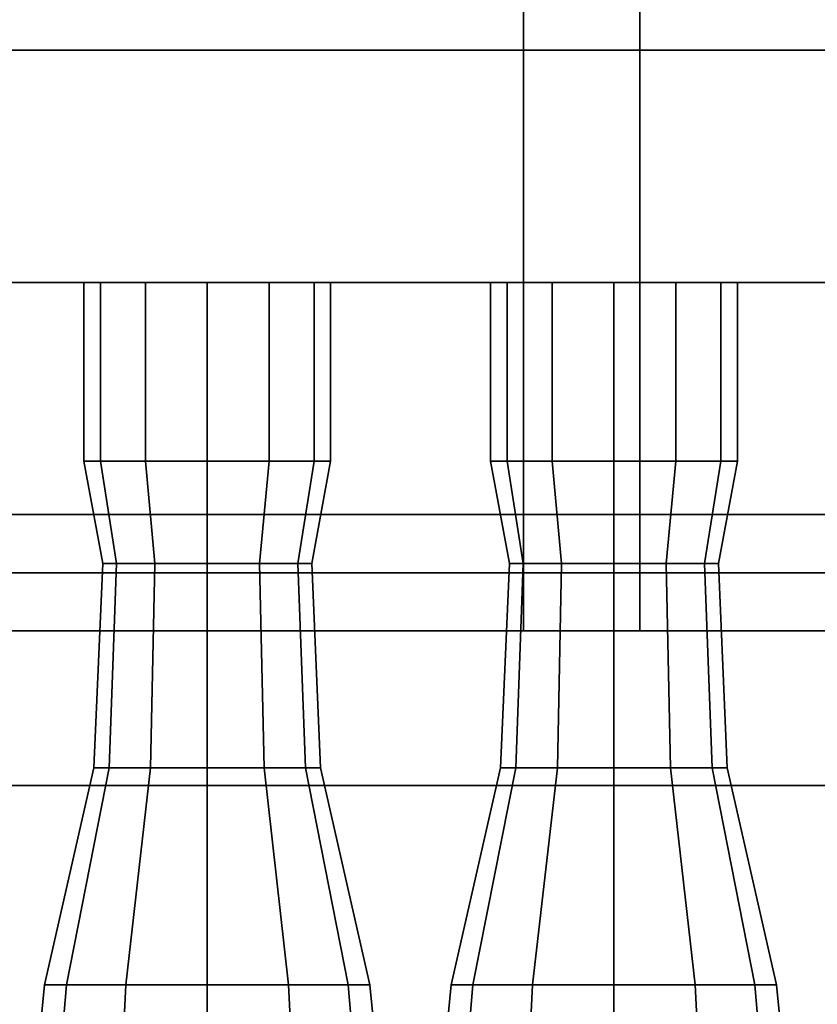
# Model space of a CAD drawing. Header units: metres. Extents: x 1.5 to 35.5, y 0 to 14.7.
# Tile 49 of 60: x 23.043 to 23.455, y 1.307 to 1.816. Entities that reach past the tile are written whole.
import ezdxf

# ---------------------------------------------------------------- set-up
doc = ezdxf.new("R2010")
doc.units = ezdxf.units.M
for name, color, linetype in [('FRAME', 8, 'Continuous'), ('GLASS', 5, 'Continuous'), ('PLASTER', 8, 'Continuous'), ('STUCCO', 8, 'Continuous')]:
    doc.layers.add(name, color=color, linetype=linetype)

msp = doc.modelspace()

# ---------------------------------------------------------------- linework, layer by layer
at = {"layer": 'FRAME'}
for points in [[(23.3633, 1.5), (23.3033, 1.5), (23.3033, 4), (23.3633, 4)], [(23.3033, 1.5), (23.3633, 1.5), (23.3633, 4), (23.3033, 4)], [(23.3633, 1.5), (23.3033, 1.5), (23.3033, 4), (23.3633, 4)], [(23.3033, 1.5), (23.3633, 1.5), (23.3633, 4), (23.3033, 4)], [(24.0333, 1.5), (22.6333, 1.5), (22.6333, 1.56), (24.0333, 1.56)], [(22.6333, 1.5), (24.0333, 1.5), (24.0333, 1.56), (22.6333, 1.56)], [(24.0333, 1.5), (22.6333, 1.5), (22.6333, 1.56), (24.0333, 1.56)], [(22.6333, 1.5), (24.0333, 1.5), (24.0333, 1.56), (22.6333, 1.56)]]:
    msp.add_lwpolyline(points, close=True, dxfattribs=at)
at = {"layer": 'GLASS'}
for points in [[(24.0033, 1.53), (22.6633, 1.53), (22.6633, 3.97), (24.0033, 3.97)], [(22.6633, 1.53), (24.0033, 1.53), (24.0033, 3.97), (22.6633, 3.97)], [(24.0033, 1.53), (22.6633, 1.53), (22.6633, 3.97), (24.0033, 3.97)], [(22.6633, 1.53), (24.0033, 1.53), (24.0033, 3.97), (22.6633, 3.97)]]:
    msp.add_lwpolyline(points, close=True, dxfattribs=at)
at = {"layer": 'PLASTER'}
for points in [[(24.0333, 0.9), (22.6333, 0.9), (22.6333, 1.5), (24.0333, 1.5)], [(22.6333, 0.9), (24.0333, 0.9), (24.0333, 1.5), (22.6333, 1.5)], [(24.0333, 0.9), (22.6333, 0.9), (22.6333, 1.5), (24.0333, 1.5)], [(22.6333, 0.9), (24.0333, 0.9), (24.0333, 1.5), (22.6333, 1.5)]]:
    msp.add_lwpolyline(points, close=True, dxfattribs=at)
at = {"layer": 'STUCCO'}
for points in [[(25.9, 1.68), (20, 1.68), (20, 1.8), (25.9, 1.8)], [(20, 1.68), (25.9, 1.68), (25.9, 1.8), (20, 1.8)], [(23.0848, 1.5876), (23.0763, 1.5876), (23.0763, 1.68), (23.0848, 1.68)], [(23.0763, 1.5876), (23.0848, 1.5876), (23.0848, 1.68), (23.0763, 1.68)], [(23.1081, 1.5876), (23.0848, 1.5876), (23.0848, 1.68), (23.1081, 1.68)], [(23.0848, 1.5876), (23.1081, 1.5876), (23.1081, 1.68), (23.0848, 1.68)], [(23.14, 1.5876), (23.1081, 1.5876), (23.1081, 1.68), (23.14, 1.68)], [(23.1081, 1.5876), (23.14, 1.5876), (23.14, 1.68), (23.1081, 1.68)], [(23.1719, 1.5876), (23.14, 1.5876), (23.14, 1.68), (23.1719, 1.68)], [(23.14, 1.5876), (23.1719, 1.5876), (23.1719, 1.68), (23.14, 1.68)], [(23.1952, 1.5876), (23.1719, 1.5876), (23.1719, 1.68), (23.1952, 1.68)], [(23.1719, 1.5876), (23.1952, 1.5876), (23.1952, 1.68), (23.1719, 1.68)], [(23.2037, 1.5876), (23.1952, 1.5876), (23.1952, 1.68), (23.2037, 1.68)], [(23.1952, 1.5876), (23.2037, 1.5876), (23.2037, 1.68), (23.1952, 1.68)], [(23.2948, 1.5876), (23.2862, 1.5876), (23.2862, 1.68), (23.2948, 1.68)], [(23.2862, 1.5876), (23.2948, 1.5876), (23.2948, 1.68), (23.2862, 1.68)], [(23.3181, 1.5876), (23.2948, 1.5876), (23.2948, 1.68), (23.3181, 1.68)], [(23.2948, 1.5876), (23.3181, 1.5876), (23.3181, 1.68), (23.2948, 1.68)], [(23.35, 1.5876), (23.3181, 1.5876), (23.3181, 1.68), (23.35, 1.68)], [(23.3181, 1.5876), (23.35, 1.5876), (23.35, 1.68), (23.3181, 1.68)], [(23.3819, 1.5876), (23.35, 1.5876), (23.35, 1.68), (23.3819, 1.68)], [(23.35, 1.5876), (23.3819, 1.5876), (23.3819, 1.68), (23.35, 1.68)], [(23.4052, 1.5876), (23.3819, 1.5876), (23.3819, 1.68), (23.4052, 1.68)], [(23.3819, 1.5876), (23.4052, 1.5876), (23.4052, 1.68), (23.3819, 1.68)], [(23.4138, 1.5876), (23.4052, 1.5876), (23.4052, 1.68), (23.4138, 1.68)], [(23.4052, 1.5876), (23.4138, 1.5876), (23.4138, 1.68), (23.4052, 1.68)], [(23.0932, 1.5348), (23.086, 1.5348), (23.0763, 1.5876), (23.0848, 1.5876)], [(23.086, 1.5348), (23.0932, 1.5348), (23.0848, 1.5876), (23.0763, 1.5876)], [(23.113, 1.5348), (23.0932, 1.5348), (23.0848, 1.5876), (23.1081, 1.5876)], [(23.0932, 1.5348), (23.113, 1.5348), (23.1081, 1.5876), (23.0848, 1.5876)], [(23.14, 1.5348), (23.113, 1.5348), (23.1081, 1.5876), (23.14, 1.5876)], [(23.113, 1.5348), (23.14, 1.5348), (23.14, 1.5876), (23.1081, 1.5876)], [(23.167, 1.5348), (23.14, 1.5348), (23.14, 1.5876), (23.1719, 1.5876)], [(23.14, 1.5348), (23.167, 1.5348), (23.1719, 1.5876), (23.14, 1.5876)], [(23.1868, 1.5348), (23.167, 1.5348), (23.1719, 1.5876), (23.1952, 1.5876)], [(23.167, 1.5348), (23.1868, 1.5348), (23.1952, 1.5876), (23.1719, 1.5876)], [(23.194, 1.5348), (23.1868, 1.5348), (23.1952, 1.5876), (23.2037, 1.5876)], [(23.1868, 1.5348), (23.194, 1.5348), (23.2037, 1.5876), (23.1952, 1.5876)], [(23.3032, 1.5348), (23.296, 1.5348), (23.2862, 1.5876), (23.2948, 1.5876)], [(23.296, 1.5348), (23.3032, 1.5348), (23.2948, 1.5876), (23.2862, 1.5876)], [(23.323, 1.5348), (23.3032, 1.5348), (23.2948, 1.5876), (23.3181, 1.5876)], [(23.3032, 1.5348), (23.323, 1.5348), (23.3181, 1.5876), (23.2948, 1.5876)], [(23.35, 1.5348), (23.323, 1.5348), (23.3181, 1.5876), (23.35, 1.5876)], [(23.323, 1.5348), (23.35, 1.5348), (23.35, 1.5876), (23.3181, 1.5876)], [(23.377, 1.5348), (23.35, 1.5348), (23.35, 1.5876), (23.3819, 1.5876)], [(23.35, 1.5348), (23.377, 1.5348), (23.3819, 1.5876), (23.35, 1.5876)], [(23.3968, 1.5348), (23.377, 1.5348), (23.3819, 1.5876), (23.4052, 1.5876)], [(23.377, 1.5348), (23.3968, 1.5348), (23.4052, 1.5876), (23.3819, 1.5876)], [(23.404, 1.5348), (23.3968, 1.5348), (23.4052, 1.5876), (23.4138, 1.5876)], [(23.3968, 1.5348), (23.404, 1.5348), (23.4138, 1.5876), (23.4052, 1.5876)], [(23.0893, 1.4292), (23.0815, 1.4292), (23.086, 1.5348), (23.0932, 1.5348)], [(23.0815, 1.4292), (23.0893, 1.4292), (23.0932, 1.5348), (23.086, 1.5348)], [(23.1107, 1.4292), (23.0893, 1.4292), (23.0932, 1.5348), (23.113, 1.5348)], [(23.0893, 1.4292), (23.1107, 1.4292), (23.113, 1.5348), (23.0932, 1.5348)], [(23.14, 1.4292), (23.1107, 1.4292), (23.113, 1.5348), (23.14, 1.5348)], [(23.1107, 1.4292), (23.14, 1.4292), (23.14, 1.5348), (23.113, 1.5348)], [(23.1693, 1.4292), (23.14, 1.4292), (23.14, 1.5348), (23.167, 1.5348)], [(23.14, 1.4292), (23.1693, 1.4292), (23.167, 1.5348), (23.14, 1.5348)], [(23.1907, 1.4292), (23.1693, 1.4292), (23.167, 1.5348), (23.1868, 1.5348)], [(23.1693, 1.4292), (23.1907, 1.4292), (23.1868, 1.5348), (23.167, 1.5348)], [(23.1985, 1.4292), (23.1907, 1.4292), (23.1868, 1.5348), (23.194, 1.5348)], [(23.1907, 1.4292), (23.1985, 1.4292), (23.194, 1.5348), (23.1868, 1.5348)], [(23.2993, 1.4292), (23.2915, 1.4292), (23.296, 1.5348), (23.3032, 1.5348)], [(23.2915, 1.4292), (23.2993, 1.4292), (23.3032, 1.5348), (23.296, 1.5348)], [(23.3208, 1.4292), (23.2993, 1.4292), (23.3032, 1.5348), (23.323, 1.5348)], [(23.2993, 1.4292), (23.3208, 1.4292), (23.323, 1.5348), (23.3032, 1.5348)], [(23.35, 1.4292), (23.3208, 1.4292), (23.323, 1.5348), (23.35, 1.5348)], [(23.3208, 1.4292), (23.35, 1.4292), (23.35, 1.5348), (23.323, 1.5348)], [(23.3792, 1.4292), (23.35, 1.4292), (23.35, 1.5348), (23.377, 1.5348)], [(23.35, 1.4292), (23.3792, 1.4292), (23.377, 1.5348), (23.35, 1.5348)], [(23.4007, 1.4292), (23.3792, 1.4292), (23.377, 1.5348), (23.3968, 1.5348)], [(23.3792, 1.4292), (23.4007, 1.4292), (23.3968, 1.5348), (23.377, 1.5348)], [(23.4085, 1.4292), (23.4007, 1.4292), (23.3968, 1.5348), (23.404, 1.5348)], [(23.4007, 1.4292), (23.4085, 1.4292), (23.404, 1.5348), (23.3968, 1.5348)], [(24.2533, 1.42), (22.4133, 1.42), (22.4133, 1.5), (24.2533, 1.5)], [(22.4133, 1.42), (24.2533, 1.42), (24.2533, 1.5), (22.4133, 1.5)], [(24.2533, 1.42), (22.4133, 1.42), (22.4133, 1.5), (24.2533, 1.5)], [(22.4133, 1.42), (24.2533, 1.42), (24.2533, 1.5), (22.4133, 1.5)], [(23.0673, 1.317), (23.056, 1.317), (23.0815, 1.4292), (23.0893, 1.4292)], [(23.056, 1.317), (23.0673, 1.317), (23.0893, 1.4292), (23.0815, 1.4292)], [(23.098, 1.317), (23.0673, 1.317), (23.0893, 1.4292), (23.1107, 1.4292)], [(23.0673, 1.317), (23.098, 1.317), (23.1107, 1.4292), (23.0893, 1.4292)], [(23.14, 1.317), (23.098, 1.317), (23.1107, 1.4292), (23.14, 1.4292)], [(23.098, 1.317), (23.14, 1.317), (23.14, 1.4292), (23.1107, 1.4292)], [(23.182, 1.317), (23.14, 1.317), (23.14, 1.4292), (23.1693, 1.4292)], [(23.14, 1.317), (23.182, 1.317), (23.1693, 1.4292), (23.14, 1.4292)], [(23.2127, 1.317), (23.182, 1.317), (23.1693, 1.4292), (23.1907, 1.4292)], [(23.182, 1.317), (23.2127, 1.317), (23.1907, 1.4292), (23.1693, 1.4292)], [(23.224, 1.317), (23.2127, 1.317), (23.1907, 1.4292), (23.1985, 1.4292)], [(23.2127, 1.317), (23.224, 1.317), (23.1985, 1.4292), (23.1907, 1.4292)], [(23.2772, 1.317), (23.266, 1.317), (23.2915, 1.4292), (23.2993, 1.4292)], [(23.266, 1.317), (23.2772, 1.317), (23.2993, 1.4292), (23.2915, 1.4292)], [(23.308, 1.317), (23.2772, 1.317), (23.2993, 1.4292), (23.3208, 1.4292)], [(23.2772, 1.317), (23.308, 1.317), (23.3208, 1.4292), (23.2993, 1.4292)], [(23.35, 1.317), (23.308, 1.317), (23.3208, 1.4292), (23.35, 1.4292)], [(23.308, 1.317), (23.35, 1.317), (23.35, 1.4292), (23.3208, 1.4292)], [(23.392, 1.317), (23.35, 1.317), (23.35, 1.4292), (23.3792, 1.4292)], [(23.35, 1.317), (23.392, 1.317), (23.3792, 1.4292), (23.35, 1.4292)], [(23.4228, 1.317), (23.392, 1.317), (23.3792, 1.4292), (23.4007, 1.4292)], [(23.392, 1.317), (23.4228, 1.317), (23.4007, 1.4292), (23.3792, 1.4292)], [(23.434, 1.317), (23.4228, 1.317), (23.4007, 1.4292), (23.4085, 1.4292)], [(23.4228, 1.317), (23.434, 1.317), (23.4085, 1.4292), (23.4007, 1.4292)], [(23.0588, 1.218), (23.0463, 1.218), (23.056, 1.317), (23.0673, 1.317)], [(23.0463, 1.218), (23.0588, 1.218), (23.0673, 1.317), (23.056, 1.317)], [(23.0931, 1.218), (23.0588, 1.218), (23.0673, 1.317), (23.098, 1.317)], [(23.0588, 1.218), (23.0931, 1.218), (23.098, 1.317), (23.0673, 1.317)], [(23.14, 1.218), (23.0931, 1.218), (23.098, 1.317), (23.14, 1.317)], [(23.0931, 1.218), (23.14, 1.218), (23.14, 1.317), (23.098, 1.317)], [(23.1869, 1.218), (23.14, 1.218), (23.14, 1.317), (23.182, 1.317)], [(23.14, 1.218), (23.1869, 1.218), (23.182, 1.317), (23.14, 1.317)], [(23.2212, 1.218), (23.1869, 1.218), (23.182, 1.317), (23.2127, 1.317)], [(23.1869, 1.218), (23.2212, 1.218), (23.2127, 1.317), (23.182, 1.317)], [(23.2338, 1.218), (23.2212, 1.218), (23.2127, 1.317), (23.224, 1.317)], [(23.2212, 1.218), (23.2338, 1.218), (23.224, 1.317), (23.2127, 1.317)], [(23.2688, 1.218), (23.2563, 1.218), (23.266, 1.317), (23.2772, 1.317)], [(23.2563, 1.218), (23.2688, 1.218), (23.2772, 1.317), (23.266, 1.317)], [(23.3031, 1.218), (23.2688, 1.218), (23.2772, 1.317), (23.308, 1.317)], [(23.2688, 1.218), (23.3031, 1.218), (23.308, 1.317), (23.2772, 1.317)], [(23.35, 1.218), (23.3031, 1.218), (23.308, 1.317), (23.35, 1.317)], [(23.3031, 1.218), (23.35, 1.218), (23.35, 1.317), (23.308, 1.317)], [(23.3969, 1.218), (23.35, 1.218), (23.35, 1.317), (23.392, 1.317)], [(23.35, 1.218), (23.3969, 1.218), (23.392, 1.317), (23.35, 1.317)], [(23.4312, 1.218), (23.3969, 1.218), (23.392, 1.317), (23.4228, 1.317)], [(23.3969, 1.218), (23.4312, 1.218), (23.4228, 1.317), (23.392, 1.317)], [(23.4438, 1.218), (23.4312, 1.218), (23.4228, 1.317), (23.434, 1.317)], [(23.4312, 1.218), (23.4438, 1.218), (23.434, 1.317), (23.4228, 1.317)]]:
    msp.add_lwpolyline(points, close=True, dxfattribs=at)

doc.saveas('drawing.dxf')
